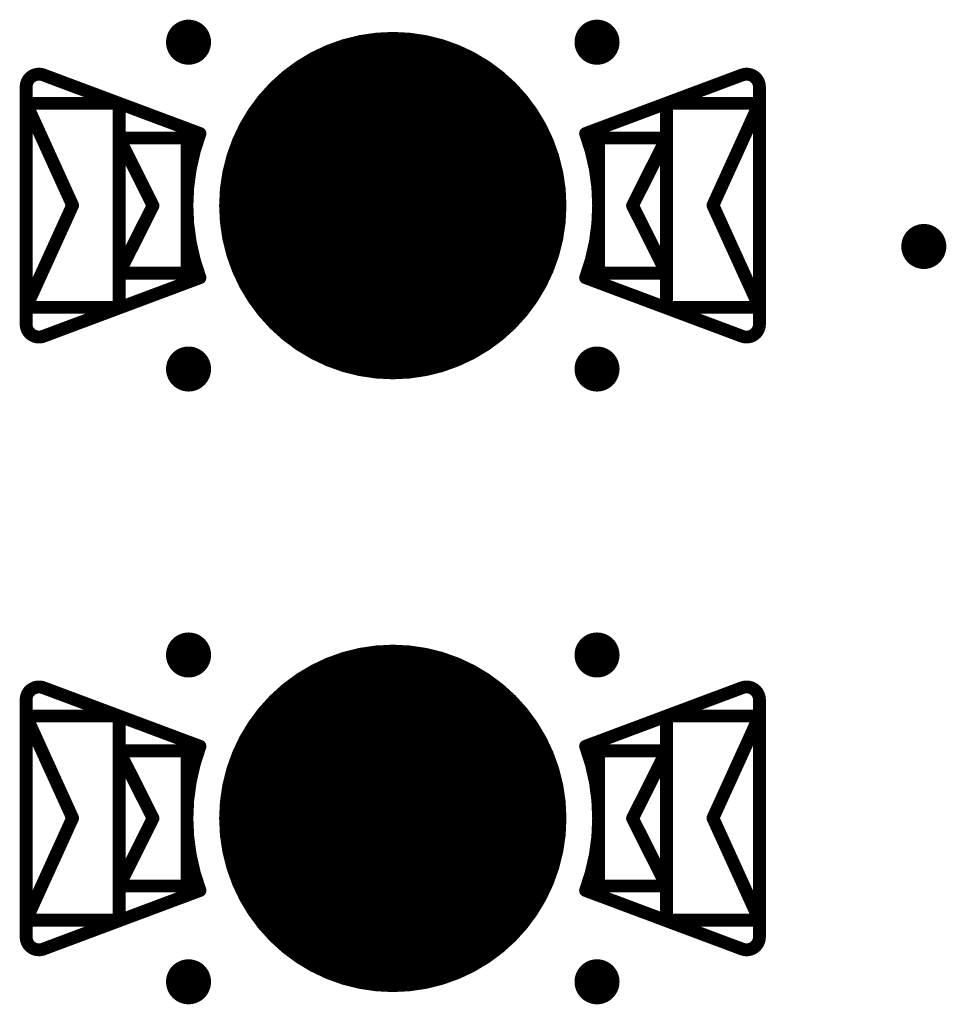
# Model space of a CAD drawing. Header units: millimetres. Extents: x 62 to 363, y 42 to 391.
# Tile 150 of 216: x 301.9 to 309.1, y 109.52 to 117.17. Entities that reach past the tile are written whole.
import ezdxf

# ---------------------------------------------------------------- set-up
doc = ezdxf.new("R2010")
doc.units = ezdxf.units.MM
for name, color, linetype in [('Mechanical8', 56, 'Continuous'), ('PadHoleLayer', 156, 'Continuous'), ('ViaHoleLayer', 16, 'Continuous')]:
    doc.layers.add(name, color=color, linetype=linetype)

# ---------------------------------------------------------------- blocks, each defined once
blk = doc.blocks.new('HARWIN_S9121_45R_55')
at = {"layer": 'Mechanical8'}
for points, const_width in [([(1.3, 0, 1), (-1.3, 0, 1)], 0.1), ([(-2.7399, 1.0151, 1), (-2.6899, 1.0151, 1)], 0.05), ([(-2.7399, 1.0151, 1), (-2.6899, 1.0151, 1)], 0.05), ([(2.69, 1.0151, 1), (2.74, 1.0151, 1)], 0.05), ([(2.69, 1.0151, 1), (2.74, 1.0151, 1)], 0.05), ([(-2.875, 0.9214, 1), (-2.825, 0.9214, 1)], 0.05), ([(-2.875, 0.9214, 1), (-2.825, 0.9214, 1)], 0.05), ([(2.825, 0.9214, 1), (2.875, 0.9214, 1)], 0.05), ([(2.825, 0.9214, 1), (2.875, 0.9214, 1)], 0.05), ([(-2.875, 0.7909, 1), (-2.825, 0.7909, 1)], 0.05), ([(-2.875, 0.7909, 1), (-2.825, 0.7909, 1)], 0.05), ([(-2.875, 0.7909, 1), (-2.825, 0.7909, 1)], 0.05), ([(-2.1525, 0.7909, 1), (-2.1025, 0.7909, 1)], 0.05), ([(-2.1525, 0.7909, 1), (-2.1025, 0.7909, 1)], 0.05), ([(2.1025, 0.7909, 1), (2.1525, 0.7909, 1)], 0.05), ([(2.1025, 0.7909, 1), (2.1525, 0.7909, 1)], 0.05), ([(2.825, 0.7909, 1), (2.875, 0.7909, 1)], 0.05), ([(2.825, 0.7909, 1), (2.875, 0.7909, 1)], 0.05), ([(2.825, 0.7909, 1), (2.875, 0.7909, 1)], 0.05), ([(-2.1525, 0.5253, 1), (-2.1025, 0.5253, 1)], 0.05), ([(-2.1525, 0.5253, 1), (-2.1025, 0.5253, 1)], 0.05), ([(-2.1525, 0.5253, 1), (-2.1025, 0.5253, 1)], 0.05), ([(-1.625, 0.5253, 1), (-1.575, 0.5253, 1)], 0.05), ([(-1.625, 0.5253, 1), (-1.575, 0.5253, 1)], 0.05), ([(-1.5236, 0.5603, 1), (-1.4736, 0.5603, 1)], 0.05), ([(-1.5236, 0.5603, 1), (-1.4736, 0.5603, 1)], 0.05), ([(-0.025, 0.5, 1), (0.025, 0.5, 1)], 0.05), ([(-0.025, 0.5, 1), (0.025, 0.5, 1)], 0.05), ([(1.4737, 0.5603, 1), (1.5237, 0.5603, 1)], 0.05), ([(1.4737, 0.5603, 1), (1.5237, 0.5603, 1)], 0.05), ([(1.575, 0.5253, 1), (1.625, 0.5253, 1)], 0.05), ([(1.575, 0.5253, 1), (1.625, 0.5253, 1)], 0.05), ([(2.1025, 0.5253, 1), (2.1525, 0.5253, 1)], 0.05), ([(2.1025, 0.5253, 1), (2.1525, 0.5253, 1)], 0.05), ([(2.1025, 0.5253, 1), (2.1525, 0.5253, 1)], 0.05), ([(-2.5137, -0.0023, 1), (-2.4637, -0.0023, 1)], 0.05), ([(-2.5137, -0.0023, 1), (-2.4637, -0.0023, 1)], 0.05), ([(-1.8887, 0, 1), (-1.8387, 0, 1)], 0.05), ([(-1.8887, 0, 1), (-1.8387, 0, 1)], 0.05), ([(-1.325, 0, 1), (-1.275, 0, 1)], 0.05), ([(-0.525, 0, 1), (-0.475, 0, 1)], 0.05), ([(-0.525, 0, 1), (-0.475, 0, 1)], 0.05), ([(-0.025, 0, 1), (0.025, 0, 1)], 0.05), ([(-0.025, 0, 1), (0.025, 0, 1)], 0.05), ([(-0.025, 0, 1), (0.025, 0, 1)], 0.05), ([(-0.025, 0, 1), (0.025, 0, 1)], 0.05), ([(-0.025, 0, 1), (0.025, 0, 1)], 0.05), ([(-0.025, 0, 1), (0.025, 0, 1)], 0.05), ([(-0.025, 0, 1), (0.025, 0, 1)], 0.05), ([(-0.025, 0, 1), (0.025, 0, 1)], 0.05), ([(0.475, 0, 1), (0.525, 0, 1)], 0.05), ([(0.475, 0, 1), (0.525, 0, 1)], 0.05), ([(1.275, 0, 1), (1.325, 0, 1)], 0.05), ([(1.8388, 0, 1), (1.8888, 0, 1)], 0.05), ([(1.8388, 0, 1), (1.8888, 0, 1)], 0.05), ([(2.4638, -0.0023, 1), (2.5138, -0.0023, 1)], 0.05), ([(2.4638, -0.0023, 1), (2.5138, -0.0023, 1)], 0.05), ([(-0.025, -0.5, 1), (0.025, -0.5, 1)], 0.05), ([(-0.025, -0.5, 1), (0.025, -0.5, 1)], 0.05), ([(-2.1525, -0.5253, 1), (-2.1025, -0.5253, 1)], 0.05), ([(-2.1525, -0.5253, 1), (-2.1025, -0.5253, 1)], 0.05), ([(-2.1525, -0.5253, 1), (-2.1025, -0.5253, 1)], 0.05), ([(-1.625, -0.5253, 1), (-1.575, -0.5253, 1)], 0.05), ([(-1.625, -0.5253, 1), (-1.575, -0.5253, 1)], 0.05), ([(-1.5236, -0.5603, 1), (-1.4736, -0.5603, 1)], 0.05), ([(-1.5236, -0.5603, 1), (-1.4736, -0.5603, 1)], 0.05), ([(1.4737, -0.5603, 1), (1.5237, -0.5603, 1)], 0.05), ([(1.4737, -0.5603, 1), (1.5237, -0.5603, 1)], 0.05), ([(1.575, -0.5253, 1), (1.625, -0.5253, 1)], 0.05), ([(1.575, -0.5253, 1), (1.625, -0.5253, 1)], 0.05), ([(2.1025, -0.5253, 1), (2.1525, -0.5253, 1)], 0.05), ([(2.1025, -0.5253, 1), (2.1525, -0.5253, 1)], 0.05), ([(2.1025, -0.5253, 1), (2.1525, -0.5253, 1)], 0.05), ([(-2.875, -0.7954, 1), (-2.825, -0.7954, 1)], 0.05), ([(-2.875, -0.7954, 1), (-2.825, -0.7954, 1)], 0.05), ([(-2.875, -0.7954, 1), (-2.825, -0.7954, 1)], 0.05), ([(-2.1525, -0.7954, 1), (-2.1025, -0.7954, 1)], 0.05), ([(-2.1525, -0.7954, 1), (-2.1025, -0.7954, 1)], 0.05), ([(2.1025, -0.7954, 1), (2.1525, -0.7954, 1)], 0.05), ([(2.1025, -0.7954, 1), (2.1525, -0.7954, 1)], 0.05), ([(2.825, -0.7954, 1), (2.875, -0.7954, 1)], 0.05), ([(2.825, -0.7954, 1), (2.875, -0.7954, 1)], 0.05), ([(2.825, -0.7954, 1), (2.875, -0.7954, 1)], 0.05), ([(-2.875, -0.9214, 1), (-2.825, -0.9214, 1)], 0.05), ([(-2.875, -0.9214, 1), (-2.825, -0.9214, 1)], 0.05), ([(2.825, -0.9214, 1), (2.875, -0.9214, 1)], 0.05), ([(2.825, -0.9214, 1), (2.875, -0.9214, 1)], 0.05), ([(-2.7399, -1.0151, 1), (-2.6899, -1.0151, 1)], 0.05), ([(-2.7399, -1.0151, 1), (-2.6899, -1.0151, 1)], 0.05), ([(2.69, -1.0151, 1), (2.74, -1.0151, 1)], 0.05), ([(2.69, -1.0151, 1), (2.74, -1.0151, 1)], 0.05)]:
    blk.add_lwpolyline(points, format="xyb", close=True, dxfattribs=dict(at, const_width=const_width))
at = {"layer": 'Mechanical8', "const_width": 0.1}
for points in [[(-2.85, 0.9214, -0.523343), (-2.7149, 1.0151)], [(2.715, 1.0151, -0.523343), (2.85, 0.9214)], [(-1.4986, -0.5603, -0.180829), (-1.4986, 0.5603)], [(1.4987, 0.5603, -0.180829), (1.4987, -0.5603)], [(-2.7149, -1.0151, -0.523343), (-2.85, -0.9214)], [(2.85, -0.9214, -0.523343), (2.715, -1.0151)]]:
    blk.add_lwpolyline(points, format="xyb", dxfattribs=at)
for points in [[(-1.4986, 0.5603), (-2.7149, 1.0151)], [(2.715, 1.0151), (1.4987, 0.5603)], [(-2.85, 0.9214), (-2.85, -0.9214)], [(2.85, 0.9214), (2.85, -0.9214)], [(-2.85, 0.7909), (-2.85, -0.7954)], [(-2.4887, -0.0023), (-2.85, 0.7909)], [(-2.1275, 0.7909), (-2.85, 0.7909)], [(-2.1275, 0.7909), (-2.1275, -0.7954)], [(2.1275, 0.7909), (2.1275, -0.7954)], [(2.85, 0.7909), (2.1275, 0.7909)], [(2.85, 0.7909), (2.4888, -0.0023)], [(2.85, 0.7909), (2.85, -0.7954)], [(-2.1275, 0.5253), (-2.1275, -0.5253)], [(-1.8637, 0), (-2.1275, 0.5253)], [(-1.6, 0.5253), (-2.1275, 0.5253)], [(-1.6, 0.5253), (-1.6, -0.5253)], [(0, 0.5), (0, 0)], [(0, 0.5), (0, 0)], [(1.6, 0.5253), (1.6, -0.5253)], [(2.1275, 0.5253), (1.6, 0.5253)], [(2.1275, 0.5253), (1.8638, 0)], [(2.1275, 0.5253), (2.1275, -0.5253)], [(-2.4887, -0.0023), (-2.85, -0.7954)], [(-1.8637, 0), (-2.1275, -0.5253)], [(0, 0), (-0.5, 0)], [(0, 0), (-0.5, 0)], [(0, 0), (0, -0.5)], [(0, 0), (0, -0.5)], [(0.5, 0), (0, 0)], [(0.5, 0), (0, 0)], [(2.1275, -0.5253), (1.8638, 0)], [(2.85, -0.7954), (2.4888, -0.0023)], [(-1.4986, -0.5603), (-2.7149, -1.0151)], [(-1.6, -0.5253), (-2.1275, -0.5253)], [(2.715, -1.0151), (1.4987, -0.5603)], [(2.1275, -0.5253), (1.6, -0.5253)], [(-2.1275, -0.7954), (-2.85, -0.7954)], [(2.85, -0.7954), (2.1275, -0.7954)]]:
    blk.add_lwpolyline(points, dxfattribs=at)
at = {"layer": 'PadHoleLayer', "const_width": 1.3}
blk.add_lwpolyline([(-0.65, 0, 1), (0.65, 0, 1)], format="xyb", close=True, dxfattribs=at)
blk = doc.blocks.new('HARWIN_S9121_45R_59')
at = {"layer": 'Mechanical8'}
for points, const_width in [([(1.3, 0, 1), (-1.3, 0, 1)], 0.1), ([(-2.7399, 1.0151, 1), (-2.6899, 1.0151, 1)], 0.05), ([(-2.7399, 1.0151, 1), (-2.6899, 1.0151, 1)], 0.05), ([(2.69, 1.0151, 1), (2.74, 1.0151, 1)], 0.05), ([(2.69, 1.0151, 1), (2.74, 1.0151, 1)], 0.05), ([(-2.875, 0.9214, 1), (-2.825, 0.9214, 1)], 0.05), ([(-2.875, 0.9214, 1), (-2.825, 0.9214, 1)], 0.05), ([(2.825, 0.9214, 1), (2.875, 0.9214, 1)], 0.05), ([(2.825, 0.9214, 1), (2.875, 0.9214, 1)], 0.05), ([(-2.875, 0.7909, 1), (-2.825, 0.7909, 1)], 0.05), ([(-2.875, 0.7909, 1), (-2.825, 0.7909, 1)], 0.05), ([(-2.875, 0.7909, 1), (-2.825, 0.7909, 1)], 0.05), ([(-2.1525, 0.7909, 1), (-2.1025, 0.7909, 1)], 0.05), ([(-2.1525, 0.7909, 1), (-2.1025, 0.7909, 1)], 0.05), ([(2.1025, 0.7909, 1), (2.1525, 0.7909, 1)], 0.05), ([(2.1025, 0.7909, 1), (2.1525, 0.7909, 1)], 0.05), ([(2.825, 0.7909, 1), (2.875, 0.7909, 1)], 0.05), ([(2.825, 0.7909, 1), (2.875, 0.7909, 1)], 0.05), ([(2.825, 0.7909, 1), (2.875, 0.7909, 1)], 0.05), ([(-2.1525, 0.5253, 1), (-2.1025, 0.5253, 1)], 0.05), ([(-2.1525, 0.5253, 1), (-2.1025, 0.5253, 1)], 0.05), ([(-2.1525, 0.5253, 1), (-2.1025, 0.5253, 1)], 0.05), ([(-1.625, 0.5253, 1), (-1.575, 0.5253, 1)], 0.05), ([(-1.625, 0.5253, 1), (-1.575, 0.5253, 1)], 0.05), ([(-1.5236, 0.5603, 1), (-1.4736, 0.5603, 1)], 0.05), ([(-1.5236, 0.5603, 1), (-1.4736, 0.5603, 1)], 0.05), ([(-0.025, 0.5, 1), (0.025, 0.5, 1)], 0.05), ([(-0.025, 0.5, 1), (0.025, 0.5, 1)], 0.05), ([(1.4737, 0.5603, 1), (1.5237, 0.5603, 1)], 0.05), ([(1.4737, 0.5603, 1), (1.5237, 0.5603, 1)], 0.05), ([(1.575, 0.5253, 1), (1.625, 0.5253, 1)], 0.05), ([(1.575, 0.5253, 1), (1.625, 0.5253, 1)], 0.05), ([(2.1025, 0.5253, 1), (2.1525, 0.5253, 1)], 0.05), ([(2.1025, 0.5253, 1), (2.1525, 0.5253, 1)], 0.05), ([(2.1025, 0.5253, 1), (2.1525, 0.5253, 1)], 0.05), ([(-2.5137, -0.0023, 1), (-2.4637, -0.0023, 1)], 0.05), ([(-2.5137, -0.0023, 1), (-2.4637, -0.0023, 1)], 0.05), ([(-1.8887, 0, 1), (-1.8387, 0, 1)], 0.05), ([(-1.8887, 0, 1), (-1.8387, 0, 1)], 0.05), ([(-1.325, 0, 1), (-1.275, 0, 1)], 0.05), ([(-0.525, 0, 1), (-0.475, 0, 1)], 0.05), ([(-0.525, 0, 1), (-0.475, 0, 1)], 0.05), ([(-0.025, 0, 1), (0.025, 0, 1)], 0.05), ([(-0.025, 0, 1), (0.025, 0, 1)], 0.05), ([(-0.025, 0, 1), (0.025, 0, 1)], 0.05), ([(-0.025, 0, 1), (0.025, 0, 1)], 0.05), ([(-0.025, 0, 1), (0.025, 0, 1)], 0.05), ([(-0.025, 0, 1), (0.025, 0, 1)], 0.05), ([(-0.025, 0, 1), (0.025, 0, 1)], 0.05), ([(-0.025, 0, 1), (0.025, 0, 1)], 0.05), ([(0.475, 0, 1), (0.525, 0, 1)], 0.05), ([(0.475, 0, 1), (0.525, 0, 1)], 0.05), ([(1.275, 0, 1), (1.325, 0, 1)], 0.05), ([(1.8388, 0, 1), (1.8888, 0, 1)], 0.05), ([(1.8388, 0, 1), (1.8888, 0, 1)], 0.05), ([(2.4638, -0.0023, 1), (2.5138, -0.0023, 1)], 0.05), ([(2.4638, -0.0023, 1), (2.5138, -0.0023, 1)], 0.05), ([(-0.025, -0.5, 1), (0.025, -0.5, 1)], 0.05), ([(-0.025, -0.5, 1), (0.025, -0.5, 1)], 0.05), ([(-2.1525, -0.5253, 1), (-2.1025, -0.5253, 1)], 0.05), ([(-2.1525, -0.5253, 1), (-2.1025, -0.5253, 1)], 0.05), ([(-2.1525, -0.5253, 1), (-2.1025, -0.5253, 1)], 0.05), ([(-1.625, -0.5253, 1), (-1.575, -0.5253, 1)], 0.05), ([(-1.625, -0.5253, 1), (-1.575, -0.5253, 1)], 0.05), ([(-1.5236, -0.5603, 1), (-1.4736, -0.5603, 1)], 0.05), ([(-1.5236, -0.5603, 1), (-1.4736, -0.5603, 1)], 0.05), ([(1.4737, -0.5603, 1), (1.5237, -0.5603, 1)], 0.05), ([(1.4737, -0.5603, 1), (1.5237, -0.5603, 1)], 0.05), ([(1.575, -0.5253, 1), (1.625, -0.5253, 1)], 0.05), ([(1.575, -0.5253, 1), (1.625, -0.5253, 1)], 0.05), ([(2.1025, -0.5253, 1), (2.1525, -0.5253, 1)], 0.05), ([(2.1025, -0.5253, 1), (2.1525, -0.5253, 1)], 0.05), ([(2.1025, -0.5253, 1), (2.1525, -0.5253, 1)], 0.05), ([(-2.875, -0.7954, 1), (-2.825, -0.7954, 1)], 0.05), ([(-2.875, -0.7954, 1), (-2.825, -0.7954, 1)], 0.05), ([(-2.875, -0.7954, 1), (-2.825, -0.7954, 1)], 0.05), ([(-2.1525, -0.7954, 1), (-2.1025, -0.7954, 1)], 0.05), ([(-2.1525, -0.7954, 1), (-2.1025, -0.7954, 1)], 0.05), ([(2.1025, -0.7954, 1), (2.1525, -0.7954, 1)], 0.05), ([(2.1025, -0.7954, 1), (2.1525, -0.7954, 1)], 0.05), ([(2.825, -0.7954, 1), (2.875, -0.7954, 1)], 0.05), ([(2.825, -0.7954, 1), (2.875, -0.7954, 1)], 0.05), ([(2.825, -0.7954, 1), (2.875, -0.7954, 1)], 0.05), ([(-2.875, -0.9214, 1), (-2.825, -0.9214, 1)], 0.05), ([(-2.875, -0.9214, 1), (-2.825, -0.9214, 1)], 0.05), ([(2.825, -0.9214, 1), (2.875, -0.9214, 1)], 0.05), ([(2.825, -0.9214, 1), (2.875, -0.9214, 1)], 0.05), ([(-2.7399, -1.0151, 1), (-2.6899, -1.0151, 1)], 0.05), ([(-2.7399, -1.0151, 1), (-2.6899, -1.0151, 1)], 0.05), ([(2.69, -1.0151, 1), (2.74, -1.0151, 1)], 0.05), ([(2.69, -1.0151, 1), (2.74, -1.0151, 1)], 0.05)]:
    blk.add_lwpolyline(points, format="xyb", close=True, dxfattribs=dict(at, const_width=const_width))
at = {"layer": 'Mechanical8', "const_width": 0.1}
for points in [[(-2.85, 0.9214, -0.523343), (-2.7149, 1.0151)], [(2.715, 1.0151, -0.523343), (2.85, 0.9214)], [(-1.4986, -0.5603, -0.180829), (-1.4986, 0.5603)], [(1.4987, 0.5603, -0.180829), (1.4987, -0.5603)], [(-2.7149, -1.0151, -0.523343), (-2.85, -0.9214)], [(2.85, -0.9214, -0.523343), (2.715, -1.0151)]]:
    blk.add_lwpolyline(points, format="xyb", dxfattribs=at)
for points in [[(-1.4986, 0.5603), (-2.7149, 1.0151)], [(2.715, 1.0151), (1.4987, 0.5603)], [(-2.85, 0.9214), (-2.85, -0.9214)], [(2.85, 0.9214), (2.85, -0.9214)], [(-2.85, 0.7909), (-2.85, -0.7954)], [(-2.4887, -0.0023), (-2.85, 0.7909)], [(-2.1275, 0.7909), (-2.85, 0.7909)], [(-2.1275, 0.7909), (-2.1275, -0.7954)], [(2.1275, 0.7909), (2.1275, -0.7954)], [(2.85, 0.7909), (2.1275, 0.7909)], [(2.85, 0.7909), (2.4888, -0.0023)], [(2.85, 0.7909), (2.85, -0.7954)], [(-2.1275, 0.5253), (-2.1275, -0.5253)], [(-1.8637, 0), (-2.1275, 0.5253)], [(-1.6, 0.5253), (-2.1275, 0.5253)], [(-1.6, 0.5253), (-1.6, -0.5253)], [(0, 0.5), (0, 0)], [(0, 0.5), (0, 0)], [(1.6, 0.5253), (1.6, -0.5253)], [(2.1275, 0.5253), (1.6, 0.5253)], [(2.1275, 0.5253), (1.8638, 0)], [(2.1275, 0.5253), (2.1275, -0.5253)], [(-2.4887, -0.0023), (-2.85, -0.7954)], [(-1.8637, 0), (-2.1275, -0.5253)], [(0, 0), (-0.5, 0)], [(0, 0), (-0.5, 0)], [(0, 0), (0, -0.5)], [(0, 0), (0, -0.5)], [(0.5, 0), (0, 0)], [(0.5, 0), (0, 0)], [(2.1275, -0.5253), (1.8638, 0)], [(2.85, -0.7954), (2.4888, -0.0023)], [(-1.4986, -0.5603), (-2.7149, -1.0151)], [(-1.6, -0.5253), (-2.1275, -0.5253)], [(2.715, -1.0151), (1.4987, -0.5603)], [(2.1275, -0.5253), (1.6, -0.5253)], [(-2.1275, -0.7954), (-2.85, -0.7954)], [(2.85, -0.7954), (2.1275, -0.7954)]]:
    blk.add_lwpolyline(points, dxfattribs=at)
at = {"layer": 'PadHoleLayer', "const_width": 1.3}
blk.add_lwpolyline([(-0.65, 0, 1), (0.65, 0, 1)], format="xyb", close=True, dxfattribs=at)

msp = doc.modelspace()

# ---------------------------------------------------------------- linework, layer by layer
at = {"layer": 'ViaHoleLayer', "const_width": 0.175}
for points in [[(303.125, 116.9988, 1), (303.3, 116.9988, 1)], [(306.3, 116.9988, 1), (306.475, 116.9988, 1)], [(308.84, 115.4112, 1), (309.015, 115.4112, 1)], [(303.125, 114.4587, 1), (303.3, 114.4587, 1)], [(306.3, 114.4587, 1), (306.475, 114.4587, 1)], [(303.125, 112.2362, 1), (303.3, 112.2362, 1)], [(306.3, 112.2362, 1), (306.475, 112.2362, 1)], [(303.125, 109.6963, 1), (303.3, 109.6963, 1)], [(306.3, 109.6963, 1), (306.475, 109.6963, 1)]]:
    msp.add_lwpolyline(points, format="xyb", close=True, dxfattribs=at)

# ---------------------------------------------------------------- block references
at = {"rotation": 180}
for name, p in [('HARWIN_S9121_45R_59', (304.8, 115.7288)), ('HARWIN_S9121_45R_55', (304.8, 110.9663))]:
    msp.add_blockref(name, p, dxfattribs=at)

doc.saveas('drawing.dxf')
